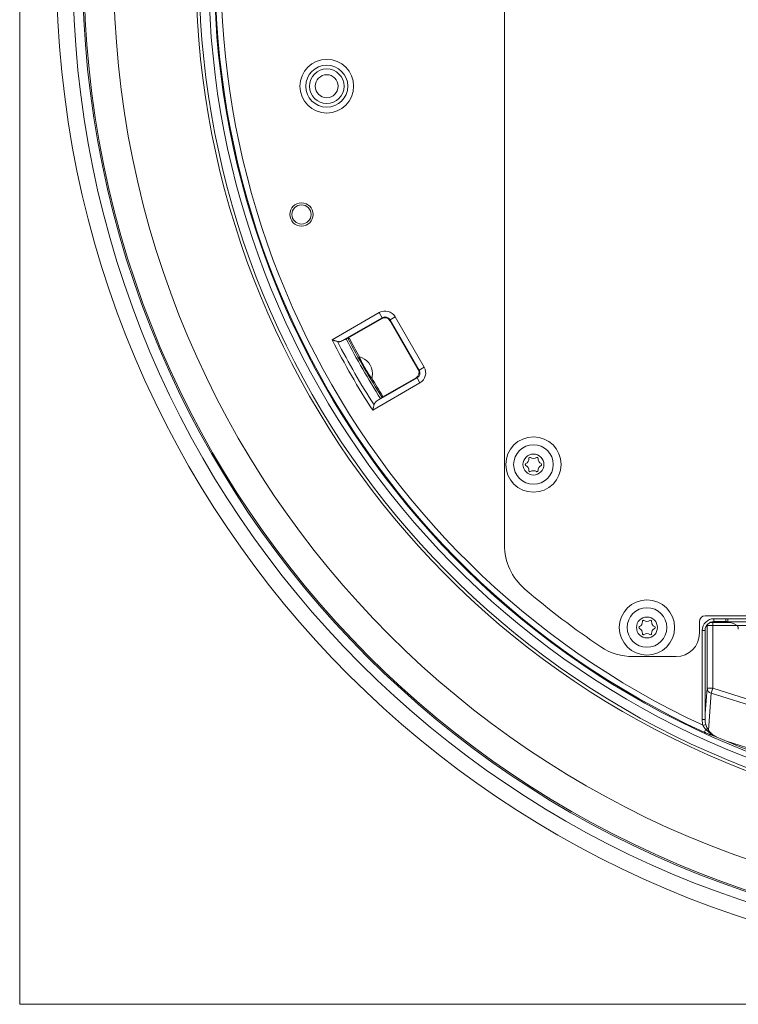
# Model space of a CAD drawing. Header units: millimetres. Extents: x 35 to 1401, y 51 to 818.
# Tile 2 of 22: x 38 to 162, y 452 to 621. Entities that reach past the tile are written whole.
import ezdxf
from ezdxf.lldxf.tags import DXFTag

# ---------------------------------------------------------------- set-up
doc = ezdxf.new("R2010")
doc.units = ezdxf.units.MM
doc.layers.add('1', color=7, linetype='Continuous', true_color=0xffffff)
tags = doc.linetypes.add('DASHED', pattern=[25.72, 12.86, -12.86]).pattern_tags.tags
tags[6:7] = [DXFTag(74, 4), DXFTag(75, 0), DXFTag(340, '0'), DXFTag(46, 0.0), DXFTag(50, 0.0), DXFTag(44, 0.0), DXFTag(45, 0.0)]
tags[4:5] = [DXFTag(74, 4), DXFTag(75, 0), DXFTag(340, '0'), DXFTag(46, 0.0), DXFTag(50, 0.0), DXFTag(44, 0.0), DXFTag(45, 0.0)]

msp = doc.modelspace()

# ---------------------------------------------------------------- linework, layer by layer
at = {"layer": '1', "color": 8, "linetype": 'Continuous', "lineweight": 18}
for q in [(38.33, 807.15), (393.81, 451.67)]:
    msp.add_line((38.33, 451.67), q, dxfattribs=at)
at = {"layer": '1', "color": 155, "linetype": 'Continuous', "lineweight": 18}
for p, q in [((121.57, 728.2), (121.57, 530.62)), ((91.99, 565.83), (100.1, 570.51)), ((100.59, 569.64), (100.1, 570.51)), ((100.59, 569.64), (93.66, 565.64)), ((94.71, 566.12), (100.56, 569.49)), ((100.56, 569.49), (100.59, 569.64)), ((101.96, 569.27), (101.92, 569.13)), ((101.92, 569.13), (106.79, 560.69)), ((101.96, 569.27), (102.82, 569.77)), ((106.94, 560.65), (101.96, 569.27)), ((102.82, 569.77), (107.8, 561.15)), ((106.79, 560.69), (106.94, 560.65)), ((107.8, 561.15), (106.94, 560.65)), ((107.07, 558.42), (98.96, 553.74)), ((99.64, 555.28), (106.57, 559.29)), ((106.42, 559.33), (100.58, 555.96)), ((106.57, 559.29), (106.42, 559.33)), ((107.07, 558.42), (106.57, 559.29)), ((156.07, 518.41), (223.07, 518.41)), ((157.57, 517.42), (157.57, 517.92)), ((157.57, 517.92), (159.6, 517.92)), ((159.6, 517.42), (159.6, 517.92)), ((159.97, 517.88), (172.17, 517.88)), ((155.07, 515.41), (155.07, 517.41)), ((156.38, 516.72), (156.2, 516.54)), ((156.38, 505.98), (156.38, 516.72)), ((160.24, 517.32), (157.04, 517.32)), ((157.38, 516.77), (157.38, 517.27)), ((157.38, 517.27), (160.44, 517.27)), ((161.56, 516.77), (157.38, 516.77)), ((157.38, 516.77), (157.38, 505.98)), ((159.6, 517.42), (157.57, 517.42)), ((172.22, 517.38), (159.92, 517.38)), ((161.56, 516.78), (170.59, 516.78)), ((156.06, 515.91), (155.56, 515.91)), ((155.56, 500.58), (155.56, 515.91)), ((156.06, 515.91), (156.06, 500.58)), ((143.71, 511.41), (151.07, 511.41)), ((156.06, 501.63), (156.38, 505.98)), ((156.38, 505.98), (157.38, 505.98)), ((157.11, 505.12), (157.38, 505.98)), ((157.38, 505.98), (180.02, 498.85)), ((157.11, 505.12), (156.64, 498.78)), ((179.71, 497.99), (157.11, 505.12)), ((156.06, 500.58), (155.56, 500.58)), ((156.17, 499.74), (155.69, 499.6)), ((156.15, 498.92), (155.92, 498.41)), ((157.98, 497.65), (157.98, 497.64)), ((159.7, 496.9), (171.11, 493.3))]:
    msp.add_line(p, q, dxfattribs=at)
for centre, radius in [((216.07, 629.41), 171.39), ((216.07, 629.41), 168.61), ((216.07, 629.41), 166.93), ((216.07, 629.41), 166.69), ((216.07, 629.41), 161.61), ((91.07, 609.41), 4.61), ((91.07, 609.41), 3.61), ((91.07, 609.41), 2.97), ((91.07, 609.41), 1.97), ((86.73, 587.38), 2), ((86.73, 587.38), 1.65), ((126.57, 544.41), 4.75), ((126.57, 544.41), 3.4), ((126.57, 544.41), 1.8), ((146.07, 516.41), 4.75), ((146.07, 516.41), 3.4), ((146.07, 516.41), 1.8)]:
    msp.add_circle(centre, radius, dxfattribs=at)
at = {"layer": '1', "color": 155, "linetype": 'DASHED', "lineweight": 18}
msp.add_circle((86.73, 587.38), 2, dxfattribs=at)
at = {"layer": '1', "color": 155, "linetype": 'Continuous', "lineweight": 18}
for centre, radius, start, end in [((216.07, 629.41), 147.44, 290.0822, 254.013), ((216.07, 629.41), 146.91, 290.1206, 253.9828), ((216.07, 629.41), 145.28, 290.3556, 253.7987), ((216.07, 629.41), 144.3, 290.4249, 253.745), ((216.07, 629.41), 144.15, 294.6632, 245.3368), ((216.07, 629.41), 143.16, 294.9458, 245.0542), ((216.07, 629.41), 139.43, 207.1324, 212.8676), ((216.07, 629.41), 138.74, 207.4028, 212.5972), ((216.07, 629.41), 137.21, 207.5205, 212.4795), ((216.07, 629.41), 136.9, 207.5297, 212.4703), ((216.07, 629.41), 136.66, 207.6266, 209.1048), ((95.91, 560.03), 3, 0, 75.3822), ((95.91, 560.03), 3, 344.6079, 0), ((216.07, 629.41), 136.66, 210.8952, 212.3734), ((124.86, 545.4), 0.927, 296.2336, 3.7664), ((125.96, 545.47), 0.175, 56.2336, 183.7664), ((126.57, 546.39), 0.927, 236.2336, 303.7664), ((127.18, 545.47), 0.175, 356.2336, 123.7664), ((128.28, 545.4), 0.927, 176.2336, 243.7664), ((125.35, 544.41), 0.175, 116.2336, 243.7664), ((124.86, 543.42), 0.927, 356.2336, 63.7664), ((125.96, 543.35), 0.175, 176.2336, 303.7664), ((126.57, 542.43), 0.927, 56.2336, 123.7664), ((127.18, 543.35), 0.175, 236.2336, 3.7664), ((128.28, 543.42), 0.927, 116.2336, 183.7664), ((127.8, 544.41), 0.175, 296.2336, 63.7664), ((131.57, 530.62), 10, 180, 229.4584), ((216.07, 629.41), 140, 229.4584, 236.1778), ((156.07, 517.41), 1, 90, 180), ((157.57, 515.91), 2.01, 90, 180), ((144.85, 516.41), 0.175, 116.2336, 243.7664), ((144.36, 517.4), 0.927, 296.2336, 3.7664), ((144.36, 515.42), 0.927, 356.2336, 63.7664), ((145.46, 517.47), 0.175, 56.2336, 183.7664), ((146.07, 518.39), 0.927, 236.2336, 303.7664), ((146.68, 517.47), 0.175, 356.2336, 123.7664), ((147.78, 517.4), 0.927, 176.2336, 243.7664), ((147.78, 515.42), 0.927, 116.2336, 183.7664), ((147.3, 516.41), 0.175, 296.2336, 63.7664), ((157.57, 515.91), 1.51, 90, 180), ((145.46, 515.35), 0.175, 176.2336, 303.7664), ((146.07, 514.43), 0.927, 56.2336, 123.7664), ((146.68, 515.35), 0.175, 236.2336, 3.7664), ((151.07, 515.41), 4, 270, 0), ((143.71, 521.41), 10, 236.1778, 270), ((159.27, 500.58), 3.71, 180, 195.1652), ((159.27, 500.58), 3.21, 180, 195.1652), ((216.07, 629.41), 144, 246.2085, 253.7236), ((216.07, 629.41), 144.01, 246.2085, 253.7236)]:
    msp.add_arc(centre, radius, start, end, dxfattribs=at)
for centre, major_axis, ratio, start_param, end_param in [((101.09, 568.77), (-0.52, -1.94), 0.997265, 2.357564, 3.925621), ((101.05, 568.62), (-0.26, -0.969), 0.997265, 2.357564, 3.925621), ((101.09, 568.77), (-0.261, -0.974), 0.991846, 2.357564, 3.925621), ((105.92, 560.19), (-0.969, 0.26), 0.997265, 2.357564, 3.925621), ((106.06, 560.16), (-0.974, 0.261), 0.991846, 2.357564, 3.925621), ((106.06, 560.16), (-1.94, 0.52), 0.997265, 2.357564, 3.925621), ((159.6, 515.92), (-1.9, -0.63), 0.998478, 4.204913, 4.390425), ((155.88, 516.72), (0.354, -0.354), 0.998783, 0.786007, 0.993682), ((157.38, 516.72), (-1, 0), 0.052381, 4.712389, 6.248279), ((157.38, 517.22), (-1.5, 0), 0.034921, 4.712389, 5.029766), ((159.6, 515.92), (-1.43, -0.48), 0.997466, 4.171145, 4.390425), ((160.7, 516.28), (-1.84, 0.83), 0.413611, 4.421645, 5.318959), ((157.38, 505.98), (-0.997, 0.073), 0.901804, 0.080847, 1.360429), ((156.06, 498.72), (0.432, 0.252), 0.264791, 6.265086, 7.49287), ((157.72, 497.22), (0.209, 0.454), 0.09326, 6.265656, 6.45849)]:
    msp.add_ellipse(centre, major_axis=major_axis, ratio=ratio, start_param=start_param, end_param=end_param, dxfattribs=at)
for points, knots in [([(92.9, 565.56), (92.84, 565.58), (92.76, 565.6), (92.62, 565.64), (92.54, 565.66), (92.43, 565.7), (92.39, 565.71), (92.31, 565.73), (92.23, 565.75), (92.15, 565.78), (92.09, 565.8), (92.06, 565.8), (92.03, 565.81), (92.01, 565.82), (92, 565.82), (91.99, 565.83)], [0, 0, 0, 0, 0.25, 0.25, 0.5, 0.5, 0.625, 0.625, 0.75, 0.875, 0.875, 0.9375, 0.96875, 0.96875, 1, 1, 1, 1]), ([(93.66, 565.64), (93.6, 565.61), (93.55, 565.58), (93.43, 565.55), (93.37, 565.53), (93.27, 565.52), (93.24, 565.52), (93.19, 565.52), (93.17, 565.52), (93.14, 565.52), (93.12, 565.52), (93.07, 565.52), (93.04, 565.53), (92.97, 565.54), (92.94, 565.55), (92.9, 565.56)], [0, 0, 0, 0, 0.25, 0.25, 0.5, 0.5, 0.625, 0.625, 0.6875, 0.6875, 0.75, 0.75, 0.875, 0.875, 1, 1, 1, 1]), ([(94.39, 566.01), (94.43, 566.03), (94.46, 566.05), (94.51, 566.07), (94.53, 566.08), (94.56, 566.09), (94.57, 566.1), (94.61, 566.12), (94.63, 566.12), (94.65, 566.13), (94.66, 566.13), (94.67, 566.13), (94.67, 566.13), (94.67, 566.13)], [0, 0, 0, 0, 0.25, 0.25, 0.375, 0.375, 0.5, 0.5, 0.75, 0.75, 0.875, 0.875, 1, 1, 1, 1]), ([(98.8, 559.24), (98.8, 559.23), (98.8, 559.23), (98.77, 559.24), (98.75, 559.26), (98.74, 559.28), (98.73, 559.28), (98.73, 559.29), (98.72, 559.3), (98.71, 559.31), (98.71, 559.32), (98.68, 559.35), (98.65, 559.39), (98.61, 559.45), (98.57, 559.5), (98.56, 559.51), (98.54, 559.55), (98.53, 559.56), (98.49, 559.62), (98.43, 559.7), (98.35, 559.83), (98.29, 559.92), (98.24, 560), (98.22, 560.02), (98.19, 560.07), (98.17, 560.1), (98.12, 560.18), (98.05, 560.29), (97.98, 560.41), (97.94, 560.48), (97.93, 560.5), (97.91, 560.53), (97.9, 560.54), (97.87, 560.59), (97.86, 560.62), (97.8, 560.71), (97.73, 560.83), (97.66, 560.96), (97.6, 561.05), (97.58, 561.08), (97.55, 561.15), (97.53, 561.18), (97.48, 561.27), (97.41, 561.4), (97.34, 561.52), (97.27, 561.64), (97.24, 561.7), (97.17, 561.82), (97.11, 561.93), (97.03, 562.09), (96.98, 562.2), (96.94, 562.27), (96.93, 562.29), (96.9, 562.34), (96.89, 562.36), (96.86, 562.43), (96.82, 562.52), (96.78, 562.59), (96.76, 562.64), (96.75, 562.66), (96.74, 562.68), (96.74, 562.69), (96.73, 562.71), (96.71, 562.75), (96.69, 562.8), (96.68, 562.85), (96.67, 562.87), (96.67, 562.88), (96.66, 562.89), (96.66, 562.9), (96.66, 562.92), (96.66, 562.94), (96.66, 562.94), (96.67, 562.94)], [0, 0, 0, 0, 0.03125, 0.0625, 0.09375, 0.09375, 0.101562, 0.101562, 0.109375, 0.109375, 0.125, 0.125, 0.15625, 0.1875, 0.1875, 0.203125, 0.203125, 0.21875, 0.21875, 0.25, 0.28125, 0.3125, 0.3125, 0.328125, 0.328125, 0.34375, 0.34375, 0.375, 0.40625, 0.40625, 0.414062, 0.414062, 0.421875, 0.421875, 0.4375, 0.4375, 0.46875, 0.5, 0.5, 0.515625, 0.515625, 0.53125, 0.53125, 0.5625, 0.59375, 0.59375, 0.625, 0.625, 0.65625, 0.6875, 0.71875, 0.71875, 0.734375, 0.734375, 0.75, 0.75, 0.78125, 0.8125, 0.8125, 0.828125, 0.828125, 0.835937, 0.835937, 0.84375, 0.875, 0.90625, 0.90625, 0.921875, 0.921875, 0.9375, 0.9375, 0.96875, 1, 1, 1, 1]), ([(99.19, 554.67), (99.2, 554.7), (99.21, 554.74), (99.23, 554.8), (99.24, 554.83), (99.27, 554.89), (99.29, 554.92), (99.32, 554.98), (99.34, 555), (99.4, 555.08), (99.44, 555.13), (99.53, 555.21), (99.58, 555.25), (99.64, 555.28)], [0, 0, 0, 0, 0.125, 0.125, 0.25, 0.25, 0.375, 0.375, 0.5, 0.5, 0.75, 0.75, 1, 1, 1, 1]), ([(100.57, 555.91), (100.57, 555.91), (100.57, 555.9), (100.55, 555.89), (100.54, 555.88), (100.52, 555.87), (100.52, 555.86), (100.48, 555.84), (100.46, 555.82), (100.41, 555.79), (100.4, 555.78), (100.36, 555.75), (100.34, 555.74), (100.32, 555.73)], [0, 0, 0, 0, 0.25, 0.25, 0.375, 0.375, 0.5, 0.5, 0.75, 0.75, 0.875, 0.875, 1, 1, 1, 1]), ([(98.96, 553.74), (98.97, 553.75), (98.97, 553.76), (98.97, 553.78), (98.98, 553.82), (98.99, 553.85), (99, 553.91), (99.02, 553.99), (99.04, 554.07), (99.06, 554.15), (99.07, 554.19), (99.1, 554.31), (99.12, 554.38), (99.15, 554.53), (99.17, 554.6), (99.19, 554.67)], [0, 0, 0, 0, 0.03125, 0.03125, 0.0625, 0.125, 0.125, 0.25, 0.375, 0.375, 0.5, 0.5, 0.75, 0.75, 1, 1, 1, 1]), ([(159.92, 517.38), (159.92, 517.39), (159.92, 517.39), (159.92, 517.4), (159.92, 517.41), (159.92, 517.42), (159.93, 517.42), (159.93, 517.44), (159.93, 517.46), (159.93, 517.49), (159.93, 517.5), (159.94, 517.52), (159.94, 517.53), (159.94, 517.56), (159.94, 517.59), (159.95, 517.63), (159.95, 517.64), (159.95, 517.67), (159.95, 517.68), (159.96, 517.73), (159.96, 517.76), (159.96, 517.81), (159.97, 517.82), (159.97, 517.85), (159.97, 517.87), (159.97, 517.88)], [0, 0, 0, 0, 0.125, 0.125, 0.1875, 0.1875, 0.25, 0.25, 0.375, 0.375, 0.4375, 0.4375, 0.5, 0.5, 0.625, 0.625, 0.6875, 0.6875, 0.75, 0.75, 0.875, 0.875, 0.9375, 0.9375, 1, 1, 1, 1]), ([(161.75, 516.14), (161.75, 516.18), (161.75, 516.23), (161.74, 516.31), (161.73, 516.35), (161.72, 516.41), (161.72, 516.43), (161.71, 516.46), (161.7, 516.48), (161.69, 516.53), (161.68, 516.56), (161.66, 516.6), (161.65, 516.62), (161.64, 516.64), (161.64, 516.65), (161.62, 516.69), (161.61, 516.71), (161.59, 516.73), (161.59, 516.74), (161.58, 516.75), (161.58, 516.76), (161.57, 516.77), (161.56, 516.78), (161.56, 516.78)], [0, 0, 0, 0, 0.125, 0.125, 0.25, 0.25, 0.3125, 0.3125, 0.375, 0.375, 0.5, 0.5, 0.5625, 0.5625, 0.625, 0.625, 0.75, 0.75, 0.8125, 0.8125, 0.875, 0.875, 1, 1, 1, 1]), ([(156.15, 498.92), (156.11, 498.97), (156.07, 499.02), (155.98, 499.13), (155.94, 499.19), (155.86, 499.3), (155.83, 499.36), (155.76, 499.48), (155.72, 499.54), (155.69, 499.6)], [0, 0, 0, 0, 0.25, 0.25, 0.5, 0.5, 0.75, 0.75, 1, 1, 1, 1]), ([(156.17, 499.74), (156.19, 499.67), (156.21, 499.6), (156.26, 499.47), (156.28, 499.4), (156.34, 499.27), (156.37, 499.21), (156.41, 499.12), (156.43, 499.09), (156.46, 499.03), (156.48, 499), (156.5, 498.97)], [0, 0, 0, 0, 0.25, 0.25, 0.5, 0.5, 0.75, 0.75, 0.875, 0.875, 1, 1, 1, 1]), ([(157.91, 497.67), (157.76, 497.72), (157.6, 497.77), (157.29, 497.87), (157.12, 497.93), (156.92, 498), (156.85, 498.03), (156.79, 498.05), (156.75, 498.07), (156.73, 498.08), (156.62, 498.12), (156.53, 498.15), (156.36, 498.22), (156.27, 498.26), (156.14, 498.32), (156.1, 498.33), (156.01, 498.37), (155.97, 498.39), (155.92, 498.41)], [0, 0, 0, 0, 0.25, 0.25, 0.5, 0.5, 0.5625, 0.59375, 0.59375, 0.625, 0.625, 0.75, 0.75, 0.875, 0.875, 0.9375, 0.9375, 1, 1, 1, 1]), ([(157.91, 497.67), (157.75, 497.74), (157.59, 497.82), (157.27, 498), (157.12, 498.1), (156.9, 498.26), (156.83, 498.31), (156.73, 498.4), (156.69, 498.43), (156.62, 498.49), (156.59, 498.52), (156.49, 498.61), (156.42, 498.67), (156.32, 498.76), (156.29, 498.79), (156.22, 498.85), (156.19, 498.89), (156.15, 498.92)], [0, 0, 0, 0, 0.25, 0.25, 0.5, 0.5, 0.625, 0.625, 0.6875, 0.6875, 0.75, 0.75, 0.875, 0.875, 0.9375, 0.9375, 1, 1, 1, 1]), ([(156.5, 498.97), (156.52, 498.94), (156.54, 498.9), (156.58, 498.83), (156.6, 498.8), (156.67, 498.7), (156.72, 498.64), (156.82, 498.51), (156.87, 498.45), (156.96, 498.36), (156.99, 498.33), (157.05, 498.27), (157.08, 498.24), (157.23, 498.1), (157.36, 498), (157.63, 497.82), (157.78, 497.74), (157.93, 497.67)], [0, 0, 0, 0, 0.0625, 0.0625, 0.125, 0.125, 0.25, 0.25, 0.375, 0.375, 0.4375, 0.4375, 0.5, 0.5, 0.75, 0.75, 1, 1, 1, 1])]:
    msp.add_open_spline(points, degree=3, knots=knots, dxfattribs=at)
for points in [[(93.66, 565.64), (93.9, 565.76), (94.14, 565.89), (94.39, 566.01)], [(94.71, 566.12), (94.7, 566.13), (94.69, 566.13), (94.67, 566.13)], [(94.99, 566.04), (94.9, 566.07), (94.81, 566.09), (94.71, 566.12)], [(100.32, 555.73), (100.09, 555.58), (99.87, 555.43), (99.64, 555.28)], [(100.58, 555.96), (100.58, 555.94), (100.58, 555.93), (100.57, 555.91)], [(100.58, 555.96), (100.61, 556.05), (100.63, 556.14), (100.65, 556.24)], [(159.92, 517.38), (159.92, 517.38), (159.92, 517.38), (159.93, 517.38)], [(157.98, 497.64), (157.96, 497.65), (157.94, 497.66), (157.91, 497.67)], [(157.93, 497.67), (157.94, 497.66), (157.96, 497.65), (157.98, 497.65)]]:
    msp.add_open_spline(points, degree=3, dxfattribs=at)

doc.saveas('drawing.dxf')
